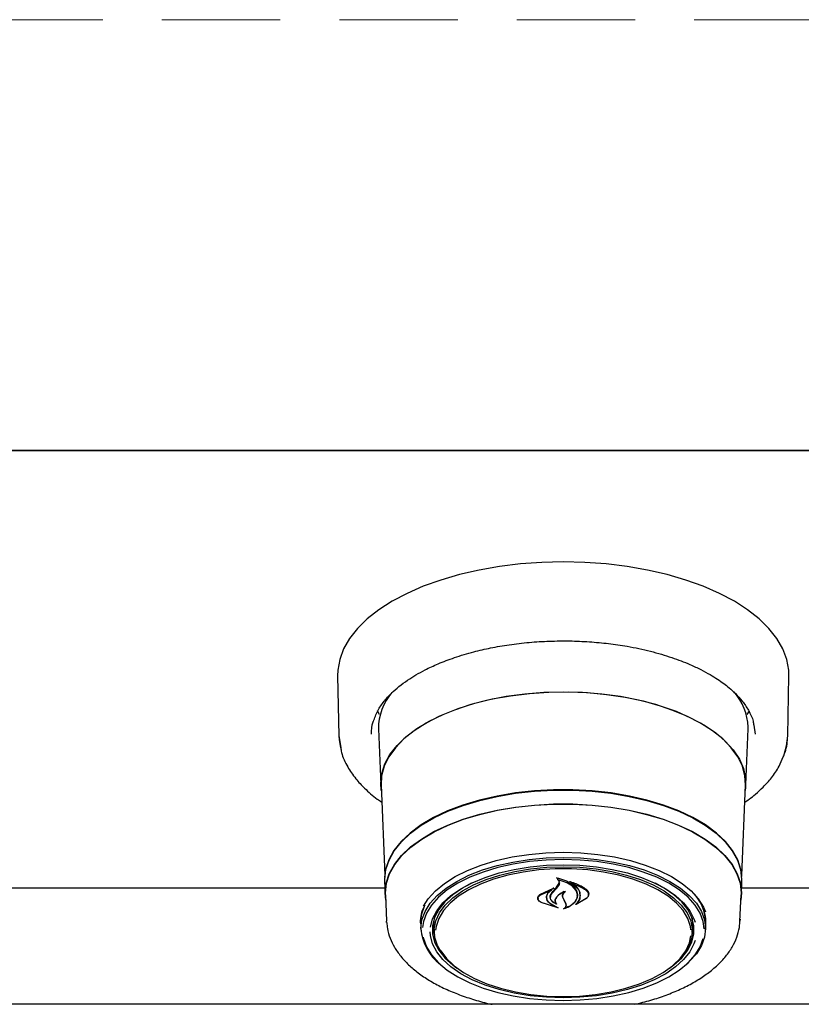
# Model space of a CAD drawing. Header units: inches. Extents: x 33 to 537, y 23 to 447.
# Tile 37 of 68: x 91 to 96, y 96 to 103. Entities that reach past the tile are written whole.
import ezdxf

# ---------------------------------------------------------------- set-up
doc = ezdxf.new("R2010")
doc.units = ezdxf.units.IN
doc.header["$LTSCALE"] = 16
doc.header["$MEASUREMENT"] = 0
doc.linetypes.add('HIDDEN', pattern=[0.075, 0.05, -0.025])
doc.layers.add('FORMAT', color=7, linetype='Continuous')

msp = doc.modelspace()

# ---------------------------------------------------------------- linework, layer by layer
at = {"color": 7, "linetype": 'Continuous', "lineweight": 25}
for p, q in [((62.4403, 100.0632), (106.4403, 100.0632)), ((104.944, 100.0629), (63.9366, 100.0629)), ((93.0392, 98.5392), (93.0474, 98.1343)), ((96.0833, 98.1343), (96.0914, 98.5392)), ((93.3233, 98.2774), (93.3088, 98.3042)), ((95.8218, 98.3042), (95.8077, 98.278)), ((93.3156, 98.1803), (93.3308, 97.802)), ((95.7998, 97.802), (95.8151, 98.1803)), ((95.8151, 98.1803), (95.8153, 98.1929)), ((95.8535, 98.2065), (95.8629, 98.1455)), ((93.0474, 98.1343), (93.0601, 98.0555)), ((93.333, 97.8016), (93.3577, 97.1895)), ((95.7729, 97.1895), (95.7976, 97.8016)), ((93.357, 97.1532), (93.3608, 97.0597)), ((94.5268, 97.1708), (94.5268, 97.1614)), ((94.5369, 97.1373), (94.5387, 97.1468)), ((95.7699, 97.0597), (95.7736, 97.1532)), ((93.359, 97.1039), (89.0217, 97.1039)), ((94.4071, 97.0605), (94.4992, 97.1049)), ((94.4086, 97.0562), (94.4864, 97.0937)), ((94.4877, 97.0928), (94.4598, 97.0681)), ((94.5003, 97.1038), (94.4869, 97.094)), ((94.488, 97.0932), (94.488, 97.0983)), ((94.4891, 97.0677), (94.5213, 97.104)), ((94.5195, 97.1104), (94.5369, 97.1373)), ((94.5213, 97.104), (94.5389, 97.1296)), ((94.6227, 97.1424), (94.6227, 97.1348)), ((97.036, 97.1039), (95.7717, 97.1039)), ((93.3631, 97.0597), (93.3703, 96.8812)), ((94.3945, 97.0368), (94.3945, 97.0344)), ((94.4517, 97.0431), (94.4517, 97.0503)), ((94.4784, 97.0518), (94.4784, 97.0424)), ((94.571, 97.0217), (94.562, 97.0413)), ((94.5729, 97.0211), (94.564, 97.0396)), ((94.5827, 96.9985), (94.571, 97.0217)), ((94.5846, 96.9988), (94.5729, 97.0211)), ((94.7201, 97.0331), (94.6519, 96.9942)), ((94.7185, 97.0317), (94.6587, 96.9983)), ((94.659, 97.054), (94.659, 97.057)), ((94.7356, 97.0612), (94.7356, 97.0651)), ((95.7604, 96.8812), (95.7676, 97.0597)), ((94.5302, 96.9701), (94.4151, 97.0076)), ((94.5219, 96.974), (94.4163, 97.0076)), ((94.4786, 96.9994), (94.5229, 96.975)), ((94.48, 97.0004), (94.5311, 96.9712)), ((94.5142, 97.0008), (94.5142, 97.0009)), ((94.5846, 96.9894), (94.5846, 97.0005)), ((94.6572, 96.999), (94.6572, 96.9988)), ((93.3708, 96.8723), (93.3703, 96.8812)), ((93.6, 96.8743), (93.6002, 96.884)), ((93.6903, 96.861), (93.6941, 96.9017)), ((95.7606, 96.8933), (95.7604, 96.8812)), ((93.6011, 96.8629), (93.6009, 96.8726)), ((93.6011, 96.8629), (93.6028, 96.821)), ((93.6905, 96.8522), (93.6903, 96.861)), ((93.6905, 96.8522), (93.6925, 96.8038)), ((95.4382, 96.8038), (95.4401, 96.8522)), ((95.5278, 96.821), (95.5295, 96.8629)), ((105.2069, 96.3185), (63.6737, 96.3185))]:
    msp.add_line(p, q, dxfattribs=at)
at = {"color": 7, "linetype": 'Continuous', "lineweight": 25, "flags": 128}
for points in [[(96.0914, 98.5392), (96.0902, 98.5781), (96.0773, 98.6508), (96.0505, 98.7225), (96.0102, 98.7926), (95.9567, 98.8604), (95.8905, 98.9254), (95.8122, 98.9869), (95.7224, 99.0444), (95.6222, 99.0974), (95.5122, 99.1453), (95.3936, 99.1878), (95.2675, 99.2244), (95.1349, 99.2548), (94.9971, 99.2788), (94.8554, 99.2961), (94.711, 99.3065), (94.5653, 99.31), (94.4196, 99.3065), (94.2753, 99.2961), (94.1335, 99.2788), (93.9958, 99.2548), (93.8632, 99.2244), (93.737, 99.1878), (93.6184, 99.1453), (93.5085, 99.0974), (93.4082, 99.0444), (93.3185, 98.9869), (93.2401, 98.9254), (93.1739, 98.8604), (93.1204, 98.7926), (93.0801, 98.7225), (93.0533, 98.6508), (93.0404, 98.5781), (93.0392, 98.5392)], [(93.3345, 97.7654), (93.3306, 97.8145), (93.3376, 97.8801), (93.3585, 97.945), (93.3931, 98.0084), (93.4409, 98.0696), (93.5015, 98.1279), (93.5742, 98.1827), (93.6581, 98.2332), (93.7522, 98.2791), (93.8556, 98.3197), (93.967, 98.3545), (94.0852, 98.3833), (94.2089, 98.4056), (94.3365, 98.4212), (94.4668, 98.4299), (94.5982, 98.4316), (94.7292, 98.4264), (94.8584, 98.4142), (94.9842, 98.3952), (95.1053, 98.3697), (95.2203, 98.3378), (95.3278, 98.3001), (95.4267, 98.2568), (95.5159, 98.2085), (95.5942, 98.1558), (95.661, 98.0991), (95.7153, 98.0393), (95.7566, 97.9769), (95.7843, 97.9127), (95.7983, 97.8473), (95.7983, 97.7816), (95.7961, 97.7654)], [(94.5653, 98.4303), (94.4343, 98.4268), (94.3048, 98.4164), (94.1782, 98.3991), (94.056, 98.3752), (93.9396, 98.345), (93.8303, 98.3087), (93.7293, 98.2669), (93.6377, 98.2199), (93.5567, 98.1683), (93.4871, 98.1127), (93.4298, 98.0537), (93.3853, 97.992), (93.3541, 97.9282), (93.3367, 97.8632), (93.333, 97.8016)], [(95.7976, 97.8016), (95.7939, 97.8632), (95.7765, 97.9282), (95.7454, 97.992), (95.7009, 98.0537), (95.6435, 98.1127), (95.5739, 98.1683), (95.4929, 98.2199), (95.4014, 98.2669), (95.3004, 98.3087), (95.191, 98.345), (95.0746, 98.3752), (94.9524, 98.3991), (94.8259, 98.4164), (94.6963, 98.4268), (94.5653, 98.4303)], [(93.0474, 98.1343), (93.0488, 98.1086), (93.0576, 98.0535)], [(96.056, 97.9985), (96.0756, 98.0654), (96.0833, 98.1343)], [(95.7736, 97.1532), (95.7739, 97.1654), (95.7668, 97.2307), (95.7456, 97.2953), (95.7106, 97.3583), (95.6622, 97.4191), (95.6009, 97.4769), (95.5275, 97.5311), (95.4427, 97.5809), (95.3477, 97.6259), (95.2436, 97.6655), (95.1314, 97.6992), (95.0127, 97.7267), (94.8886, 97.7476), (94.7608, 97.7617), (94.6308, 97.7688), (94.4999, 97.7688), (94.3698, 97.7617), (94.242, 97.7476), (94.118, 97.7267), (93.9992, 97.6992), (93.8871, 97.6655), (93.7829, 97.6259), (93.6879, 97.5809), (93.6032, 97.5311), (93.5298, 97.4769), (93.4685, 97.4191), (93.42, 97.3583), (93.385, 97.2953), (93.3638, 97.2307), (93.3568, 97.1654), (93.357, 97.1532)], [(93.3593, 97.1789), (93.366, 97.2297), (93.3872, 97.2942), (93.4221, 97.3571), (93.4705, 97.4178), (93.5317, 97.4755), (93.605, 97.5296), (93.6895, 97.5793), (93.7843, 97.6242), (93.8883, 97.6638), (94.0003, 97.6974), (94.1188, 97.7249), (94.2426, 97.7457), (94.3702, 97.7598), (94.5, 97.7668), (94.6306, 97.7668), (94.7605, 97.7598), (94.8881, 97.7457), (95.0118, 97.7249), (95.1304, 97.6974), (95.2423, 97.6638), (95.3463, 97.6242), (95.4411, 97.5793), (95.5257, 97.5296), (95.599, 97.4755), (95.6602, 97.4178), (95.7085, 97.3571), (95.7435, 97.2942), (95.7646, 97.2297), (95.7711, 97.1825)], [(93.3646, 97.0226), (93.3605, 97.0718), (93.3676, 97.137), (93.3887, 97.2013), (93.4236, 97.2642), (93.4719, 97.3248), (93.533, 97.3824), (93.6062, 97.4364), (93.6906, 97.4861), (93.7854, 97.5309), (93.8892, 97.5704), (94.001, 97.604), (94.1194, 97.6314), (94.243, 97.6523), (94.3704, 97.6663), (94.5001, 97.6733), (94.6305, 97.6733), (94.7602, 97.6663), (94.8876, 97.6523), (95.0113, 97.6314), (95.1297, 97.604), (95.2414, 97.5704), (95.3453, 97.5309), (95.44, 97.4861), (95.5244, 97.4364), (95.5977, 97.3824), (95.6588, 97.3248), (95.707, 97.2642), (95.7419, 97.2013), (95.7631, 97.137), (95.7701, 97.0718), (95.7661, 97.0226)], [(93.3631, 97.0597), (93.3628, 97.0718), (93.3699, 97.1368), (93.3909, 97.2011), (93.4258, 97.2638), (93.474, 97.3243), (93.535, 97.3818), (93.608, 97.4357), (93.6923, 97.4853), (93.7868, 97.5301), (93.8905, 97.5695), (94.0021, 97.603), (94.1202, 97.6304), (94.2436, 97.6512), (94.3708, 97.6652), (94.5002, 97.6722), (94.6304, 97.6722), (94.7599, 97.6652), (94.887, 97.6512), (95.0104, 97.6304), (95.1286, 97.603), (95.2401, 97.5695), (95.3438, 97.5301), (95.4383, 97.4853), (95.5226, 97.4357), (95.5957, 97.3818), (95.6567, 97.3243), (95.7049, 97.2638), (95.7397, 97.2011), (95.7608, 97.1368), (95.7678, 97.0718), (95.7676, 97.0597)], [(93.6209, 96.9833), (93.6519, 97.0317), (93.7004, 97.0855), (93.7614, 97.136), (93.8341, 97.1824), (93.9175, 97.2241), (94.0104, 97.2605), (94.1114, 97.291), (94.2189, 97.3152), (94.3315, 97.3327), (94.4476, 97.3434), (94.5653, 97.3469), (94.6831, 97.3434), (94.7991, 97.3327), (94.9117, 97.3152), (95.0193, 97.291), (95.1202, 97.2605), (95.2131, 97.2241), (95.2965, 97.1824), (95.3693, 97.136), (95.4303, 97.0855), (95.4787, 97.0317), (95.5138, 96.9754), (95.5274, 96.9432)], [(93.6026, 96.8307), (93.6096, 96.8887), (93.6306, 96.9459), (93.6652, 97.0014), (93.7129, 97.0544), (93.773, 97.1041), (93.8447, 97.1499), (93.9269, 97.191), (94.0184, 97.2268), (94.1179, 97.2569), (94.2239, 97.2808), (94.3349, 97.2981), (94.4493, 97.3085), (94.5653, 97.312), (94.6814, 97.3085), (94.7957, 97.2981), (94.9067, 97.2808), (95.0127, 97.2569), (95.1122, 97.2268), (95.2037, 97.191), (95.2859, 97.1499), (95.3576, 97.1041), (95.4178, 97.0544), (95.4655, 97.0014), (95.5, 96.9459), (95.521, 96.8887), (95.528, 96.8307), (95.521, 96.7727), (95.5, 96.7155), (95.4655, 96.66), (95.4178, 96.607), (95.3981, 96.5892)], [(94.5653, 97.2976), (94.4504, 97.2941), (94.3372, 97.2837), (94.2273, 97.2666), (94.1224, 97.243), (94.0239, 97.2132), (93.9333, 97.1777), (93.8519, 97.137), (93.7809, 97.0917), (93.7214, 97.0425), (93.6741, 96.99), (93.6399, 96.9351), (93.6191, 96.8785), (93.6127, 96.837)], [(95.5183, 96.8289), (95.5115, 96.8785), (95.4908, 96.9351), (95.4565, 96.99), (95.4093, 97.0425), (95.3497, 97.0917), (95.2787, 97.137), (95.1974, 97.1777), (95.1068, 97.2132), (95.0083, 97.243), (94.9033, 97.2666), (94.7934, 97.2837), (94.6802, 97.2941), (94.5653, 97.2976)], [(93.6675, 96.8406), (93.6675, 96.8406), (93.6817, 96.8966), (93.7098, 96.9513), (93.7514, 97.0039), (93.8058, 97.0533), (93.8722, 97.099), (93.9495, 97.1402), (94.0366, 97.1762), (94.132, 97.2065), (94.2342, 97.2305), (94.3416, 97.248), (94.4526, 97.2586), (94.5653, 97.2621)], [(93.8018, 96.6009), (93.7913, 96.6107), (93.746, 96.6618), (93.7142, 96.7154), (93.6963, 96.7707), (93.6927, 96.8266), (93.7035, 96.8823), (93.7284, 96.9368), (93.767, 96.9893), (93.8187, 97.0389), (93.8827, 97.0848), (93.958, 97.1262), (94.0431, 97.1624), (94.1369, 97.1929), (94.2377, 97.2172), (94.3439, 97.2348), (94.4537, 97.2455), (94.5653, 97.2491)], [(95.4283, 96.8226), (95.4252, 96.8444), (95.4075, 96.899), (95.376, 96.9521), (95.3312, 97.0027), (95.2738, 97.05), (95.2048, 97.0933), (95.1253, 97.1318), (95.0366, 97.1649), (94.9401, 97.1921), (94.8375, 97.2128), (94.7305, 97.2269), (94.6207, 97.2339), (94.51, 97.2339), (94.4002, 97.2269), (94.2931, 97.2128), (94.1905, 97.1921), (94.0941, 97.1649), (94.0054, 97.1318), (93.9258, 97.0933), (93.8568, 97.05), (93.7994, 97.0027), (93.7546, 96.9521), (93.7231, 96.899), (93.7055, 96.8444), (93.7021, 96.8193)], [(94.5653, 97.2621), (94.6781, 97.2586), (94.789, 97.248), (94.8965, 97.2305), (94.9987, 97.2065), (95.0941, 97.1762), (95.1811, 97.1402), (95.2584, 97.099), (95.3248, 97.0533), (95.3793, 97.0039), (95.4208, 96.9513), (95.4489, 96.8966), (95.4565, 96.8736)], [(94.5653, 97.2491), (94.677, 97.2455), (94.7868, 97.2348), (94.8929, 97.2172), (94.9937, 97.1929), (95.0875, 97.1624), (95.1727, 97.1262), (95.2479, 97.0848), (95.3119, 97.0389), (95.3636, 96.9893), (95.4023, 96.9368), (95.4272, 96.8823), (95.4379, 96.8266), (95.4343, 96.7707), (95.4165, 96.7154), (95.3846, 96.6618), (95.3394, 96.6107), (95.3288, 96.6009)], [(93.9426, 97.1369), (93.8829, 97.1043), (93.8176, 97.0593), (93.764, 97.0106), (93.723, 96.9589), (93.6954, 96.905), (93.6814, 96.8499), (93.6814, 96.7942), (93.6954, 96.7391), (93.723, 96.6852), (93.764, 96.6335), (93.8176, 96.5848), (93.8465, 96.5633)], [(95.2841, 96.5633), (95.3131, 96.5848), (95.3667, 96.6335), (95.4076, 96.6852), (95.4353, 96.7391), (95.4492, 96.7942), (95.4492, 96.8499), (95.4353, 96.905), (95.4076, 96.9589), (95.3667, 97.0106), (95.3131, 97.0593), (95.2477, 97.1043), (95.188, 97.1369)], [(93.6009, 96.8726), (93.608, 96.9308), (93.6259, 96.9816)], [(95.4365, 96.9017), (95.4403, 96.861), (95.4401, 96.8522)], [(93.6816, 96.8513), (93.6883, 96.8073), (93.6935, 96.7897)], [(95.4372, 96.7897), (95.4424, 96.8073), (95.449, 96.8513)], [(93.6172, 96.7724), (93.6191, 96.7636), (93.6399, 96.707), (93.6741, 96.652), (93.7214, 96.5995), (93.7809, 96.5503), (93.8519, 96.505), (93.9333, 96.4643), (94.0239, 96.4288), (94.1224, 96.399), (94.2273, 96.3754), (94.3372, 96.3583), (94.4504, 96.3479), (94.5653, 96.3444), (94.6802, 96.3479), (94.7934, 96.3583), (94.9033, 96.3754), (95.0083, 96.399), (95.1068, 96.4288), (95.1974, 96.4643), (95.2787, 96.505), (95.3497, 96.5503), (95.4093, 96.5995), (95.4565, 96.652), (95.4908, 96.707), (95.5114, 96.7633)], [(95.4565, 96.751), (95.4489, 96.7281), (95.4208, 96.6734), (95.3793, 96.6208), (95.3248, 96.5713), (95.2584, 96.5256), (95.1811, 96.4845), (95.0941, 96.4485), (94.9987, 96.4182), (94.8965, 96.3942), (94.789, 96.3767), (94.6781, 96.3661), (94.5653, 96.3626), (94.4526, 96.3661), (94.3416, 96.3767), (94.2342, 96.3942), (94.132, 96.4182), (94.0366, 96.4485), (93.9495, 96.4845), (93.8722, 96.5256), (93.8058, 96.5713), (93.7514, 96.6208), (93.7098, 96.6734), (93.6817, 96.7281), (93.6675, 96.7841), (93.6658, 96.8095)], [(94.5653, 96.371), (94.6758, 96.3745), (94.7844, 96.3851), (94.8895, 96.4026), (94.9892, 96.4266), (95.082, 96.4568), (95.1663, 96.4926), (95.2407, 96.5336), (95.304, 96.579), (95.3552, 96.6281), (95.3935, 96.68), (95.4181, 96.734), (95.4281, 96.7813)], [(93.7352, 96.6835), (93.7372, 96.68), (93.7754, 96.6281), (93.8266, 96.579), (93.8899, 96.5336), (93.9644, 96.4926), (94.0487, 96.4568), (94.1414, 96.4266), (94.2412, 96.4026), (94.3462, 96.3851), (94.4549, 96.3745), (94.5653, 96.371)]]:
    msp.add_lwpolyline(points, dxfattribs=at)
at = {"color": 7, "linetype": 'Continuous', "lineweight": 25}
for centre, radius, start, end in [((93.6889, 98.1831), 0.3734, 139.12162, 180.41868), ((95.437, 98.1808), 0.3786, 1.83211, 41.29828), ((91.6912, 99.4501), 3.6706, 319.61701, 320.39967), ((95.2349, 96.8647), 0.2946, 359.66076, 46.89939), ((95.2587, 96.8723), 0.2715, 354.11005, 39.33889), ((93.9339, 96.8532), 0.332, 183.88731, 232.67436)]:
    msp.add_arc(centre, radius, start, end, dxfattribs=at)
for points, knots in [([(93.2809, 98.2307), (93.2897, 98.2552), (93.3065, 98.3013), (93.3501, 98.3652), (93.4137, 98.4358), (93.5033, 98.5083), (93.6144, 98.5736), (93.7224, 98.6239), (93.8323, 98.6655), (93.9513, 98.7011), (94.0758, 98.7298), (94.2009, 98.7514), (94.3343, 98.767), (94.4713, 98.7755), (94.6076, 98.7769), (94.7417, 98.7712), (94.8721, 98.759), (95.0112, 98.7385), (95.1557, 98.7078), (95.2978, 98.6661), (95.4102, 98.623), (95.4949, 98.5833), (95.5567, 98.5497), (95.6076, 98.5181), (95.6502, 98.4882), (95.6909, 98.456), (95.7338, 98.4169), (95.7797, 98.3664), (95.8212, 98.3037), (95.8482, 98.2489), (95.8524, 98.2151), (95.8535, 98.2065)], [0, 0, 0, 0, 0.04237, 0.079883, 0.111887, 0.167881, 0.216266, 0.248876, 0.285468, 0.326042, 0.359095, 0.394389, 0.431302, 0.467878, 0.503976, 0.539591, 0.574724, 0.609371, 0.654798, 0.699325, 0.740282, 0.767551, 0.791857, 0.813203, 0.832556, 0.85076, 0.875177, 0.905781, 0.942548, 0.985461, 1, 1, 1, 1]), ([(93.2678, 98.1455), (93.2682, 98.1735), (93.2687, 98.2019), (93.2807, 98.2303), (93.2809, 98.2307)], [0, 0, 0, 0, 0.985517, 1, 1, 1, 1]), ([(96.0524, 97.9922), (96.0571, 98.0025), (96.0782, 98.0489), (96.0811, 98.0969), (96.0833, 98.1343)], [0, 0, 0, 0, 0.222203, 1, 1, 1, 1]), ([(93.0601, 98.0555), (93.0617, 98.044), (93.0676, 97.999), (93.1033, 97.9278), (93.1571, 97.8472), (93.2245, 97.775), (93.2834, 97.7222), (93.3274, 97.693), (93.3377, 97.6862)], [0, 0, 0, 0, 0.083413, 0.326582, 0.538171, 0.718834, 0.934306, 1, 1, 1, 1]), ([(95.7929, 97.6852), (95.8027, 97.692), (95.8281, 97.7096), (95.8702, 97.7436), (95.9224, 97.7912), (95.9778, 97.8538), (96.0256, 97.922), (96.0442, 97.9707), (96.0524, 97.9922)], [0, 0, 0, 0, 0.076824, 0.198433, 0.360762, 0.563925, 0.808035, 1, 1, 1, 1]), ([(94.5192, 97.1733), (94.5191, 97.1734), (94.5189, 97.1735), (94.5188, 97.1737), (94.5187, 97.1739), (94.5188, 97.1742), (94.519, 97.1744), (94.5193, 97.1745), (94.5196, 97.1746), (94.5199, 97.1745), (94.52, 97.1745), (94.52, 97.1745)], [0, 0, 0, 0, 0.123101, 0.245949, 0.370555, 0.495926, 0.620795, 0.743742, 0.863804, 0.982243, 1, 1, 1, 1]), ([(94.5268, 97.1685), (94.5267, 97.1686), (94.5249, 97.1706), (94.5219, 97.172), (94.5192, 97.1733)], [0, 0, 0, 0, 0.049847, 1, 1, 1, 1]), ([(94.52, 97.1745), (94.5383, 97.1699), (94.5766, 97.1602), (94.623, 97.1319), (94.6456, 97.1058), (94.6528, 97.0909), (94.6537, 97.0891)], [0, 0, 0, 0, 0.296383, 0.623255, 0.953008, 1, 1, 1, 1]), ([(94.5281, 97.162), (94.528, 97.162), (94.5278, 97.1621), (94.5274, 97.162), (94.5271, 97.1619), (94.5269, 97.1618), (94.5268, 97.1616), (94.5268, 97.1613), (94.5269, 97.1611), (94.527, 97.161), (94.5271, 97.161)], [0, 0, 0, 0, 0.125981, 0.251748, 0.377432, 0.503496, 0.631523, 0.760721, 0.890553, 1, 1, 1, 1]), ([(94.5389, 97.1296), (94.54, 97.1331), (94.5423, 97.1402), (94.5382, 97.1511), (94.5318, 97.1577), (94.5275, 97.1607), (94.5271, 97.161)], [0, 0, 0, 0, 0.322035, 0.644191, 0.96662, 1, 1, 1, 1]), ([(94.5281, 97.162), (94.5463, 97.1571), (94.5841, 97.1468), (94.6286, 97.119), (94.6441, 97.0956), (94.6518, 97.084)], [0, 0, 0, 0, 0.321881, 0.666052, 1, 1, 1, 1]), ([(94.6107, 97.1471), (94.6106, 97.1471), (94.6104, 97.1472), (94.6103, 97.1474), (94.6103, 97.1477), (94.6104, 97.1479), (94.6106, 97.1481), (94.6109, 97.1482), (94.6112, 97.1483), (94.6115, 97.1483), (94.6116, 97.1482), (94.6117, 97.1482)], [0, 0, 0, 0, 0.117543, 0.234703, 0.353458, 0.473529, 0.593375, 0.712011, 0.828244, 0.942684, 1, 1, 1, 1]), ([(94.6781, 97.0385), (94.6791, 97.0516), (94.6811, 97.0779), (94.6576, 97.1155), (94.6295, 97.1372), (94.612, 97.1464), (94.6107, 97.1471)], [0, 0, 0, 0, 0.324346, 0.648698, 0.972585, 1, 1, 1, 1]), ([(94.6117, 97.1482), (94.6377, 97.1394), (94.6787, 97.1256), (94.709, 97.1042), (94.7201, 97.0964)], [0, 0, 0, 0, 0.63599, 1, 1, 1, 1]), ([(94.4877, 97.0928), (94.4878, 97.0928), (94.4879, 97.0929), (94.488, 97.0931), (94.4879, 97.0933), (94.4878, 97.0935), (94.4876, 97.0937), (94.4873, 97.0938), (94.4869, 97.0938), (94.4866, 97.0938), (94.4865, 97.0937), (94.4864, 97.0937)], [0, 0, 0, 0, 0.118444, 0.236791, 0.355654, 0.475041, 0.593939, 0.712043, 0.829322, 0.945904, 1, 1, 1, 1]), ([(94.4992, 97.1049), (94.4993, 97.1049), (94.4995, 97.1049), (94.4998, 97.1049), (94.5001, 97.1049), (94.5004, 97.1047), (94.5006, 97.1045), (94.5007, 97.1043), (94.5006, 97.1041), (94.5005, 97.1039), (94.5004, 97.1038), (94.5003, 97.1038)], [0, 0, 0, 0, 0.113134, 0.226287, 0.339365, 0.453482, 0.568977, 0.6862, 0.804488, 0.922829, 1, 1, 1, 1]), ([(94.578, 97.0814), (94.5641, 97.0749), (94.539, 97.0633), (94.5236, 97.0471), (94.5167, 97.0398)], [0, 0, 0, 0, 0.5544372, 1, 1, 1, 1]), ([(94.5703, 97.0807), (94.5569, 97.0733), (94.5362, 97.0617), (94.5232, 97.0467), (94.5185, 97.0413)], [0, 0, 0, 0, 0.641492, 1, 1, 1, 1]), ([(94.562, 97.0413), (94.5609, 97.0473), (94.5587, 97.0594), (94.5653, 97.0724), (94.5708, 97.0788), (94.5717, 97.0798)], [0, 0, 0, 0, 0.456282, 0.91253, 1, 1, 1, 1]), ([(94.564, 97.0396), (94.5629, 97.0451), (94.5608, 97.0562), (94.5681, 97.0705), (94.5763, 97.0778), (94.5793, 97.0805)], [0, 0, 0, 0, 0.387705, 0.775512, 1, 1, 1, 1]), ([(94.5717, 97.0798), (94.5718, 97.0799), (94.5719, 97.08), (94.5719, 97.0803), (94.5718, 97.0805), (94.5716, 97.0806), (94.5713, 97.0808), (94.5709, 97.0808), (94.5706, 97.0808), (94.5704, 97.0807), (94.5703, 97.0807)], [0, 0, 0, 0, 0.125086, 0.250316, 0.376049, 0.50125, 0.625004, 0.747487, 0.86833, 1, 1, 1, 1]), ([(94.578, 97.0814), (94.5781, 97.0814), (94.5783, 97.0815), (94.5786, 97.0815), (94.5789, 97.0814), (94.5792, 97.0813), (94.5794, 97.0812), (94.5795, 97.081), (94.5795, 97.0808), (94.5794, 97.0806), (94.5793, 97.0805), (94.5793, 97.0805)], [0, 0, 0, 0, 0.1190935, 0.2382813, 0.357201, 0.4761032, 0.5957172, 0.716453, 0.8377729, 0.9593565, 1, 1, 1, 1]), ([(94.6242, 97.1354), (94.6241, 97.1354), (94.6238, 97.1354), (94.6235, 97.1354), (94.6232, 97.1353), (94.6229, 97.1352), (94.6228, 97.135), (94.6227, 97.1348), (94.6227, 97.1346), (94.6229, 97.1344), (94.623, 97.1343), (94.623, 97.1343)], [0, 0, 0, 0, 0.116195, 0.23286, 0.349162, 0.465967, 0.583993, 0.703152, 0.823093, 0.942771, 1, 1, 1, 1]), ([(94.68, 97.0363), (94.681, 97.0487), (94.683, 97.0737), (94.6612, 97.1086), (94.6351, 97.1262), (94.623, 97.1343)], [0, 0, 0, 0, 0.348801, 0.697655, 1, 1, 1, 1]), ([(94.6242, 97.1354), (94.6495, 97.1263), (94.6846, 97.1136), (94.7111, 97.0953), (94.7185, 97.0902)], [0, 0, 0, 0, 0.7187582, 1, 1, 1, 1]), ([(94.6518, 97.084), (94.6558, 97.0722), (94.6612, 97.0561), (94.6574, 97.0401), (94.6563, 97.0358)], [0, 0, 0, 0, 0.7361274, 1, 1, 1, 1]), ([(94.6537, 97.0891), (94.6578, 97.0763), (94.6632, 97.0591), (94.6593, 97.0421), (94.6583, 97.0376)], [0, 0, 0, 0, 0.739885, 1, 1, 1, 1]), ([(94.7185, 97.0902), (94.7233, 97.0858), (94.7329, 97.0771), (94.7369, 97.0613), (94.733, 97.0453), (94.7233, 97.0363), (94.7185, 97.0317)], [0, 0, 0, 0, 0.249255, 0.498558, 0.748961, 1, 1, 1, 1]), ([(94.7201, 97.0964), (94.725, 97.0917), (94.7349, 97.0823), (94.7389, 97.0651), (94.7348, 97.0478), (94.725, 97.038), (94.7201, 97.0331)], [0, 0, 0, 0, 0.2496933, 0.4993075, 0.7508164, 1, 1, 1, 1]), ([(94.4151, 97.0076), (94.4103, 97.0105), (94.4007, 97.0164), (94.3931, 97.0282), (94.3917, 97.0406), (94.3965, 97.052), (94.4038, 97.0579), (94.4071, 97.0605)], [0, 0, 0, 0, 0.2063155, 0.412585, 0.6199658, 0.8275669, 1, 1, 1, 1]), ([(94.4163, 97.0076), (94.4117, 97.0103), (94.4025, 97.0156), (94.3951, 97.0264), (94.3937, 97.0377), (94.3983, 97.0482), (94.4054, 97.0537), (94.4086, 97.0562)], [0, 0, 0, 0, 0.205659, 0.411391, 0.617776, 0.824282, 1, 1, 1, 1]), ([(94.4598, 97.0681), (94.4556, 97.0612), (94.4502, 97.0523), (94.4498, 97.0429), (94.4497, 97.0408)], [0, 0, 0, 0, 0.775735, 1, 1, 1, 1]), ([(94.4497, 97.0408), (94.4508, 97.0342), (94.453, 97.0212), (94.466, 97.0074), (94.476, 97.001), (94.4786, 96.9994)], [0, 0, 0, 0, 0.427052, 0.854253, 1, 1, 1, 1]), ([(94.4617, 97.0713), (94.4575, 97.0641), (94.4522, 97.0549), (94.4518, 97.0452), (94.4517, 97.0431)], [0, 0, 0, 0, 0.779145, 1, 1, 1, 1]), ([(94.4517, 97.0431), (94.4528, 97.0363), (94.4549, 97.0228), (94.4677, 97.0086), (94.4776, 97.0021), (94.48, 97.0004)], [0, 0, 0, 0, 0.4291024, 0.8582563, 1, 1, 1, 1]), ([(94.5176, 96.9967), (94.5105, 97.0002), (94.4953, 97.0077), (94.4806, 97.0244), (94.4747, 97.0436), (94.4784, 97.0601), (94.4851, 97.069), (94.4873, 97.0719)], [0, 0, 0, 0, 0.199031, 0.425618, 0.654006, 0.884097, 1, 1, 1, 1]), ([(94.5126, 97.0003), (94.5062, 97.0039), (94.4924, 97.0116), (94.4801, 97.0278), (94.4769, 97.0459), (94.4822, 97.0595), (94.4879, 97.0663), (94.4891, 97.0677)], [0, 0, 0, 0, 0.211272, 0.4520564, 0.693901, 0.9365866, 1, 1, 1, 1]), ([(94.5167, 97.0398), (94.5135, 97.0347), (94.5071, 97.0244), (94.5086, 97.0107), (94.5128, 97.0033), (94.5142, 97.001)], [0, 0, 0, 0, 0.407831, 0.815767, 1, 1, 1, 1]), ([(94.5185, 97.0413), (94.5154, 97.036), (94.5091, 97.0255), (94.5107, 97.0099), (94.5166, 97.0011), (94.519, 96.9975)], [0, 0, 0, 0, 0.368991, 0.737955, 1, 1, 1, 1]), ([(94.6583, 97.0376), (94.6533, 97.0264), (94.6432, 97.0038), (94.6094, 96.978), (94.5808, 96.9678), (94.5683, 96.9633)], [0, 0, 0, 0, 0.359986, 0.72009, 1, 1, 1, 1]), ([(94.6563, 97.0358), (94.6514, 97.0253), (94.6415, 97.0041), (94.6104, 96.9815), (94.5859, 96.9722), (94.5767, 96.9687)], [0, 0, 0, 0, 0.384903, 0.769932, 1, 1, 1, 1]), ([(94.6506, 96.9951), (94.6591, 97.0042), (94.6719, 97.0179), (94.6765, 97.0334), (94.6781, 97.0385)], [0, 0, 0, 0, 0.670267, 1, 1, 1, 1]), ([(94.6573, 96.9991), (94.6651, 97.0082), (94.6754, 97.0201), (94.6791, 97.0332), (94.68, 97.0363)], [0, 0, 0, 0, 0.766376, 1, 1, 1, 1]), ([(93.6, 96.8749), (93.6004, 96.8838), (93.6014, 96.9103), (93.6098, 96.949), (93.6251, 96.9784), (93.6313, 96.9904)], [0, 0, 0, 0, 0.229318, 0.685529, 1, 1, 1, 1]), ([(94.5126, 97.0003), (94.5127, 97.0003), (94.5129, 97.0002), (94.5133, 97.0002), (94.5136, 97.0002), (94.5139, 97.0003), (94.5141, 97.0005), (94.5142, 97.0006), (94.5143, 97.0008), (94.5142, 97.0009), (94.5142, 97.001)], [0, 0, 0, 0, 0.128666, 0.257261, 0.385754, 0.513958, 0.642206, 0.771451, 0.901171, 1, 1, 1, 1]), ([(94.519, 96.9975), (94.519, 96.9974), (94.5191, 96.9973), (94.5191, 96.9971), (94.519, 96.9969), (94.5188, 96.9967), (94.5185, 96.9966), (94.5181, 96.9966), (94.5178, 96.9966), (94.5176, 96.9967), (94.5176, 96.9967)], [0, 0, 0, 0, 0.130357, 0.260507, 0.391062, 0.520504, 0.649548, 0.77731, 0.904524, 1, 1, 1, 1]), ([(94.5311, 96.9712), (94.5312, 96.9711), (94.5314, 96.971), (94.5315, 96.9708), (94.5315, 96.9706), (94.5314, 96.9704), (94.5312, 96.9702), (94.5309, 96.9701), (94.5305, 96.9701), (94.5303, 96.9701), (94.5302, 96.9701)], [0, 0, 0, 0, 0.1254874, 0.2506342, 0.3765247, 0.5023893, 0.6282132, 0.7529537, 0.8768965, 1, 1, 1, 1]), ([(94.5683, 96.9633), (94.5682, 96.9633), (94.568, 96.9632), (94.5677, 96.9632), (94.5674, 96.9633), (94.5671, 96.9634), (94.5669, 96.9636), (94.5669, 96.9638), (94.5669, 96.964), (94.5671, 96.9642), (94.5672, 96.9642), (94.5672, 96.9643)], [0, 0, 0, 0, 0.118547, 0.236992, 0.355327, 0.474257, 0.59354, 0.713653, 0.8344, 0.955105, 1, 1, 1, 1]), ([(94.5672, 96.9643), (94.57, 96.9661), (94.5772, 96.971), (94.5839, 96.9808), (94.5853, 96.9908), (94.5833, 96.9966), (94.5827, 96.9985)], [0, 0, 0, 0, 0.206003, 0.524655, 0.845104, 1, 1, 1, 1]), ([(94.5754, 96.9695), (94.5781, 96.9721), (94.5842, 96.978), (94.5877, 96.9883), (94.5856, 96.9955), (94.5846, 96.9988)], [0, 0, 0, 0, 0.292801, 0.676007, 1, 1, 1, 1]), ([(94.6519, 96.9942), (94.6518, 96.9942), (94.6516, 96.9942), (94.6513, 96.9941), (94.6509, 96.9942), (94.6507, 96.9943), (94.6505, 96.9945), (94.6504, 96.9947), (94.6504, 96.9949), (94.6505, 96.995), (94.6506, 96.9951)], [0, 0, 0, 0, 0.12307, 0.245894, 0.368159, 0.490104, 0.612843, 0.7365, 0.861217, 1, 1, 1, 1]), ([(94.6573, 96.9991), (94.6573, 96.999), (94.6572, 96.9989), (94.6572, 96.9987), (94.6573, 96.9985), (94.6575, 96.9984), (94.6577, 96.9983), (94.6581, 96.9982), (94.6584, 96.9982), (94.6586, 96.9983), (94.6587, 96.9983)], [0, 0, 0, 0, 0.125514, 0.251194, 0.376713, 0.502033, 0.626722, 0.750348, 0.874063, 1, 1, 1, 1]), ([(95.0451, 96.3185), (95.0648, 96.3229), (95.1221, 96.3354), (95.2109, 96.3624), (95.3108, 96.3991), (95.4029, 96.4413), (95.4866, 96.4886), (95.561, 96.5407), (95.6251, 96.5972), (95.6778, 96.6577), (95.7184, 96.7214), (95.7458, 96.7873), (95.7585, 96.8429), (95.7598, 96.8761), (95.7602, 96.8868)], [0, 0, 0, 0, 0.048098, 0.139276, 0.230661, 0.322294, 0.414199, 0.506358, 0.598632, 0.690599, 0.781636, 0.871025, 0.958378, 1, 1, 1, 1]), ([(93.3723, 96.871), (93.3731, 96.8575), (93.3753, 96.8222), (93.3926, 96.766), (93.4225, 96.7034), (93.4645, 96.643), (93.5181, 96.5852), (93.583, 96.5305), (93.6585, 96.4797), (93.7435, 96.4334), (93.8371, 96.3921), (93.9384, 96.3565), (94.0215, 96.3319), (94.0722, 96.3213), (94.0852, 96.3185)], [0, 0, 0, 0, 0.05346, 0.140184, 0.22775, 0.316989, 0.408076, 0.500618, 0.593994, 0.687675, 0.781283, 0.874711, 0.967939, 1, 1, 1, 1])]:
    msp.add_open_spline(points, degree=3, knots=knots, dxfattribs=at)
at = {"layer": 'FORMAT', "linetype": 'HIDDEN', "lineweight": 18}
msp.add_line((151.4513, 102.9769), (41.2429, 102.9769), dxfattribs=at)

doc.saveas('drawing.dxf')
